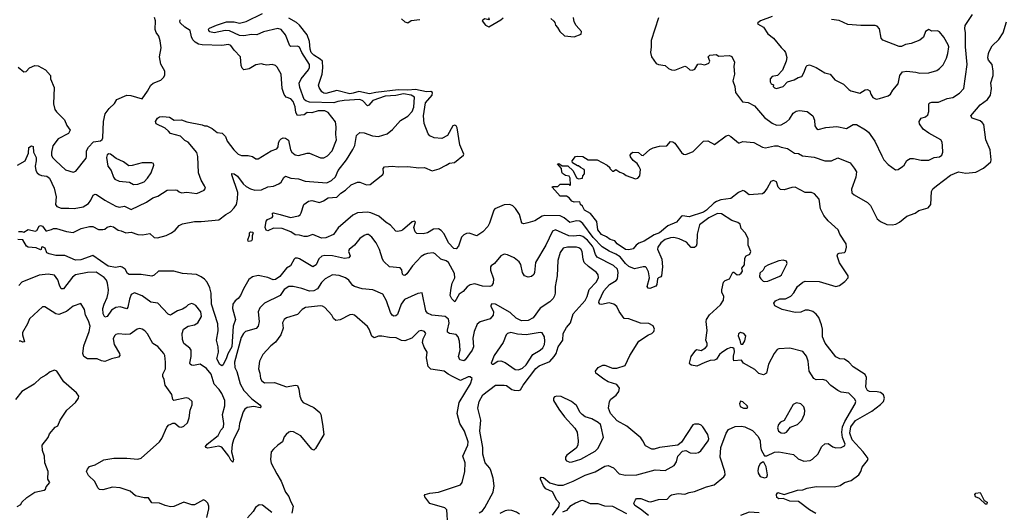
# Model space of a CAD drawing. Extents: x 2293878 to 2522763, y 823964 to 1006972.
# Tile 129 of 256: x 2339956 to 2348956, y 910332 to 914834. Entities that reach past the tile are written whole.
import ezdxf

# ---------------------------------------------------------------- set-up
doc = ezdxf.new("R2010")
doc.units = 0

msp = doc.modelspace()

# ---------------------------------------------------------------- linework, layer by layer
at = {"layer": '0CON20XD'}
for points in [[(2339941.7, 914401.7), (2339995, 914358.8), (2340015, 914360), (2340045.9, 914394.1), (2340095, 914416.7), (2340125, 914411.2), (2340192.5, 914375), (2340236.7, 914325), (2340236.7, 914295), (2340271.2, 914215), (2340265.8, 914065), (2340278, 914015), (2340292.3, 913992.3), (2340365, 913920), (2340387.2, 913867.2), (2340417.5, 913825), (2340402, 913795), (2340309.2, 913745), (2340258.9, 913681.1), (2340245.6, 913625), (2340245.6, 913595), (2340255.6, 913575), (2340285.6, 913545), (2340375, 913461.5), (2340445, 913442), (2340470.3, 913449.7), (2340562.7, 913567.3), (2340568, 913585), (2340566, 913635), (2340585, 913670), (2340631.7, 913718.3), (2340695, 913727.5), (2340710.7, 913739.3), (2340716.2, 913755), (2340721.4, 913905), (2340737.5, 913975), (2340775, 914023.8), (2340821.7, 914068.3), (2340843.8, 914105), (2340935, 914146), (2340972.3, 914142.3), (2341075, 914110), (2341125, 914180), (2341155, 914236.2), (2341175.8, 914254.2), (2341245, 914282), (2341270, 914305), (2341281.7, 914328.3), (2341283.3, 914365), (2341246.8, 914426.8), (2341233.1, 914495), (2341247.7, 914577.7), (2341239.3, 914640.7), (2341228.1, 914685), (2341205, 914716.7), (2341195.7, 914745), (2341196.2, 914825), (2341187.5, 914855)], [(2339945, 912897.5), (2339975, 912900), (2339995, 912893.8), (2340035, 912916), (2340098.8, 912901.2), (2340111.7, 912908.3), (2340133, 912947), (2340145, 912954), (2340165, 912948), (2340196.1, 912906.1), (2340205, 912903.8), (2340248.3, 912918.3), (2340265, 912927.1), (2340292.5, 912927.5), (2340385, 912899.2), (2340445, 912890), (2340517.5, 912925), (2340595, 912945.6), (2340623.2, 912943.2), (2340675, 912918), (2340715, 912918), (2340735, 912921.2), (2340755, 912937.5), (2340785, 912947.5), (2340815, 912940), (2340855, 912910), (2340885, 912904.3), (2340926.3, 912886.3), (2340975, 912892.5), (2341035, 912871.9), (2341077.9, 912867.9), (2341145, 912880.8), (2341184, 912845), (2341215, 912839.5), (2341295, 912861.5), (2341344.7, 912885.3), (2341378.5, 912911.5), (2341415, 912954.3), (2341445, 912967.8), (2341555, 912988.9), (2341615, 912989.2), (2341775, 913005.7), (2341839.4, 913055), (2341882.1, 913077.9), (2341915, 913114.5), (2341937.7, 913145), (2341948.2, 913195), (2341949.7, 913255), (2341894.3, 913415), (2341895, 913427.5), (2341915, 913424.3), (2341948.1, 913405), (2341997.8, 913335), (2342025, 913310.6), (2342065, 913287.1), (2342105, 913276.9), (2342165, 913278.6), (2342225, 913305.8), (2342275, 913314.3), (2342325.4, 913334.6), (2342345, 913349.2), (2342369.4, 913390.6), (2342385, 913402.9), (2342435, 913386.9), (2342505, 913380.5), (2342565, 913359.6), (2342765, 913344.3), (2342806.3, 913363.7), (2342841.4, 913398.6), (2342868.2, 913455), (2342944.5, 913555), (2343001.4, 913648.6), (2343020.4, 913685), (2343035.7, 913775), (2343065, 913803.1), (2343105, 913800.9), (2343182.2, 913772.2), (2343235, 913766.7), (2343315, 913791.4), (2343365, 913830.6), (2343437.3, 913912.8), (2343505, 913953.1), (2343545, 913994.6), (2343558.8, 914035), (2343563.5, 914125), (2343534.1, 914144.1), (2343465, 914155.3), (2343395, 914142.8), (2343295.6, 914135), (2343185, 914097), (2343147.8, 914052.2), (2343135, 914047.3), (2343093.4, 914093.4), (2343065, 914106.3), (2342923.1, 914096.9), (2342865.4, 914085.4), (2342826.8, 914073.2), (2342605, 914080.3), (2342571.2, 914091.2), (2342555.2, 914105.3), (2342516.2, 914215), (2342512.1, 914255), (2342527.5, 914295), (2342596.5, 914375), (2342605, 914397.5), (2342604.6, 914425), (2342534.7, 914535), (2342512.2, 914582.2), (2342495, 914591.9), (2342435, 914590), (2342424.4, 914594.4), (2342384.5, 914695), (2342345, 914745.5), (2342315, 914753.4), (2342185, 914722.6), (2342125, 914696), (2342075, 914698.7), (2342005, 914687.4), (2341965, 914691.2), (2341875, 914733.5), (2341834.7, 914735.3), (2341732.5, 914715), (2341695, 914724.5), (2341685, 914734), (2341682.3, 914747.7), (2341691.9, 914758.1), (2341753.8, 914785), (2341845, 914813.4), (2341915, 914815.9), (2341965, 914803.9), (2342025, 914818.7), (2342175, 914890.3)], [(2345795, 912475.5), (2345784.5, 912465), (2345780.8, 912415), (2345771.2, 912398.8), (2345715, 912378.8), (2345699.3, 912379.3), (2345691.2, 912395), (2345714.3, 912475.7), (2345705, 912530), (2345686.3, 912566.3), (2345675, 912574.3), (2345655, 912576.5), (2345575, 912558.9), (2345525, 912578.6), (2345494.7, 912605), (2345445, 912667.8), (2345405, 912692.9), (2345345, 912718.2), (2345279.3, 912759.3), (2345197.2, 912845), (2345105, 912971.6), (2345075, 912992.4), (2345045, 912995.9), (2344985, 912979.4), (2344932.4, 913022.4), (2344895, 913040.8), (2344756.1, 913043.9), (2344731.8, 913038.2), (2344665, 912995.6), (2344600.7, 912979.3), (2344565, 912968), (2344546, 912976), (2344523.1, 913055), (2344488.9, 913108.9), (2344465, 913134.4), (2344435, 913145.4), (2344385, 913142.1), (2344300, 913105), (2344288.8, 913095), (2344251.4, 912975), (2344234.2, 912945), (2344190, 912895), (2344135, 912858.8), (2344065, 912884), (2344039.5, 912880.5), (2344015, 912868.8), (2343993, 912847), (2343965.6, 912764.4), (2343945, 912738.8), (2343925, 912744.2), (2343875, 912794.4), (2343835, 912876.7), (2343808.8, 912908.8), (2343785, 912922.5), (2343740, 912920), (2343685, 912887.1), (2343645, 912878.6), (2343585, 912881.2), (2343570, 912895), (2343558, 912935), (2343573.3, 912985), (2343565, 912993.3), (2343545, 912985.7), (2343455, 912910), (2343440, 912905), (2343408.3, 912898.3), (2343395, 912901.9), (2343345.6, 912955), (2343305, 912980.5), (2343238.2, 913038.2), (2343165, 913069.7), (2343135, 913075.3), (2343045, 913068.7), (2343001, 913049), (2342867.4, 912932.6), (2342825, 912871.4), (2342755, 912841.4), (2342715, 912837.5), (2342635, 912870), (2342585, 912853.2), (2342555, 912852), (2342515, 912864.6), (2342475, 912868.5), (2342434.6, 912894.6), (2342355, 912925.5), (2342275, 912928.6), (2342225, 912903.3), (2342210, 912910), (2342198.8, 912935), (2342207.7, 912992.3), (2342221.4, 913008.6), (2342265, 913026.7), (2342270, 913035), (2342266.7, 913065), (2342275, 913070), (2342335.8, 913054.2), (2342432, 913028), (2342505, 913040.6), (2342519.1, 913050.9), (2342529.8, 913070.2), (2342554, 913145), (2342595, 913176.2), (2342625, 913182), (2342695, 913164.2), (2342732.4, 913177.6), (2342775, 913207.8), (2342855, 913211.3), (2342891.1, 913248.9), (2342934.5, 913275), (2342985, 913324.3), (2343045, 913350), (2343065, 913350), (2343125, 913324.6), (2343160.6, 913329.4), (2343275, 913420.8), (2343280.6, 913435), (2343277.5, 913475), (2343289.2, 913490.8), (2343364.4, 913495.6), (2343415, 913490), (2343505, 913491.5), (2343605, 913481.1), (2343655, 913483.1), (2343725, 913453.6), (2343789.7, 913470.3), (2343855, 913504), (2343885, 913523.3), (2343930.5, 913529.5), (2344012.5, 913595), (2344016.2, 913605), (2343979.1, 913689.1), (2343953.3, 913845), (2343945, 913863.8), (2343935, 913870), (2343915, 913863.3), (2343865.5, 913774.5), (2343815, 913748), (2343744.2, 913754.2), (2343705, 913774), (2343690.3, 913790.3), (2343652.5, 913885), (2343647.3, 913955), (2343665.5, 914075), (2343727.1, 914145), (2343728.5, 914168.5), (2343715, 914176.5), (2343675, 914175.9), (2343575, 914197), (2343505, 914189.2), (2343415, 914194.2), (2343211.9, 914168.1), (2343155, 914155.2), (2343055, 914179.5), (2343005, 914161.6), (2342975, 914157.8), (2342855, 914188.4), (2342755, 914158.5), (2342735, 914161.4), (2342718, 914175), (2342692.5, 914215), (2342688.1, 914235), (2342719.7, 914335), (2342726.9, 914395), (2342722.9, 914455), (2342703.3, 914475), (2342645, 914508.9), (2342620.8, 914535), (2342611, 914565), (2342605.2, 914635), (2342584.8, 914695), (2342513.9, 914783.9), (2342487.2, 914807.2), (2342415, 914848.9)], [(2344242.5, 914855), (2344246, 914834), (2344205, 914841.9), (2344184.4, 914825), (2344213.3, 914785), (2344245, 914770), (2344355, 914833.3), (2344375, 914852.5)], [(2344812.5, 914845), (2344839.3, 914819.3), (2344848.8, 914808.8), (2344853.3, 914785), (2344872.3, 914762.3), (2344893.3, 914725), (2344935, 914686.7), (2345025, 914678.8), (2345089.3, 914700.7), (2345090, 914725), (2345042.1, 914782.1), (2345023.8, 914815), (2345016.7, 914855)], [(2345795, 914850.8), (2345728.9, 914645), (2345729.5, 914585), (2345720.5, 914535), (2345730, 914495), (2345774.2, 914435), (2345795, 914424.5), (2345855, 914415.7), (2345886.8, 914386.8), (2345915, 914375.7), (2345945.6, 914374.4), (2346035, 914408), (2346052.3, 914402.3), (2346082.5, 914375), (2346105, 914374), (2346127, 914383), (2346155, 914427.5), (2346175, 914430), (2346217.3, 914422.7), (2346255, 914436.2), (2346264, 914455), (2346248.8, 914495), (2346265, 914508.8), (2346325, 914517.5), (2346345, 914500), (2346445, 914507.5), (2346465, 914497.5), (2346488.8, 914445), (2346483.8, 914405), (2346488.8, 914335), (2346475.7, 914275), (2346494.3, 914224.3), (2346500.3, 914170.3), (2346563.8, 914085), (2346615, 914077.8), (2346671.7, 914048.3), (2346765, 913940.6), (2346835, 913889.4), (2346875, 913870.5), (2346915, 913874.5), (2346965, 913899.5), (2346991.8, 913925), (2347025, 913980), (2347052.4, 913997.6), (2347085, 914004.4), (2347155.5, 913995.5), (2347205, 913956.2), (2347220.6, 913915), (2347224.3, 913865), (2347240.3, 913840.3), (2347255, 913831.4), (2347325, 913849.1), (2347425, 913857.1), (2347515, 913840.5), (2347575, 913875.6), (2347605, 913876.7), (2347688.1, 913828.1), (2347713.3, 913805), (2347773.1, 913725), (2347835, 913588.8), (2347856, 913555), (2347895, 913511.2), (2347961.2, 913461.2), (2347985.6, 913464.4), (2348025, 913493.3), (2348040, 913505), (2348065, 913546.7), (2348095, 913566.7), (2348125, 913566.2), (2348195, 913549.2), (2348265, 913551.9), (2348315, 913574.3), (2348365, 913582), (2348385.8, 913595), (2348393.8, 913625), (2348391.7, 913681.7), (2348388.8, 913715), (2348376.7, 913735), (2348265, 913798.1), (2348214, 913835), (2348181.7, 913881.7), (2348176.7, 913905), (2348195, 913933.3), (2348235, 913946.2), (2348255.8, 913965), (2348267.5, 913995), (2348267.5, 914065), (2348275, 914075.8), (2348295, 914081.4), (2348355, 914081.9), (2348434.7, 914115.3), (2348486.3, 914123.7), (2348547.6, 914162.4), (2348585.9, 914204.1), (2348617.8, 914425), (2348600.6, 914585), (2348602.7, 914715)], [(2346835, 914864), (2346727.5, 914825), (2346703.6, 914806.4), (2346700, 914795), (2346755.9, 914765.9), (2346793.8, 914705), (2346845, 914666.7), (2346915, 914578.8), (2346944.2, 914554.2), (2346956, 914535), (2346967.7, 914487.7), (2346961.2, 914455), (2346927.9, 914372.1), (2346884, 914325), (2346835, 914315.5), (2346815.6, 914295), (2346815.7, 914265), (2346825, 914248.8), (2346845, 914240), (2346843.3, 914225), (2346855, 914210), (2346875, 914205.7), (2346935, 914224.3), (2346973.9, 914266.1), (2347035, 914284.3), (2347073.2, 914306.8), (2347105, 914316), (2347127.5, 914355), (2347144.6, 914405.4), (2347155, 914415.7), (2347175, 914420.6), (2347236.4, 914396.4), (2347315, 914348.6), (2347365, 914336.2), (2347406.7, 914285), (2347486.7, 914245), (2347535, 914196), (2347553.3, 914185), (2347635, 914162), (2347685, 914193.8), (2347705, 914197.1), (2347725.8, 914185), (2347735, 914152.5), (2347755, 914122.5), (2347785, 914107.5)], [(2348602.7, 914715), (2348595.4, 914755), (2348598.2, 914781.8), (2348665, 914881.9)], [(2339935, 913504), (2340007.3, 913545), (2340035.7, 913615), (2340039.5, 913665), (2340065, 913682.9), (2340079.2, 913675), (2340083.3, 913625), (2340106, 913575), (2340106.5, 913543.5), (2340096.2, 913495), (2340102.3, 913455), (2340114.7, 913434.7), (2340135, 913418.5), (2340155, 913410), (2340205, 913403.3), (2340228.1, 913385), (2340271.5, 913295), (2340289.6, 913215), (2340284.2, 913144.2), (2340295, 913126), (2340335, 913110.5), (2340405, 913113.1), (2340455, 913107.9), (2340535, 913123.5), (2340585, 913155.8), (2340606.2, 913183.8), (2340629.1, 913230.9), (2340645, 913239.2), (2340656.7, 913236.7), (2340735, 913184.3), (2340835, 913130), (2340865, 913122.5), (2340915, 913130), (2340975, 913099.5), (2341115, 913167.1), (2341172.5, 913205), (2341219.1, 913220.9), (2341305, 913275.8), (2341378.8, 913278.8), (2341395, 913276), (2341415, 913260), (2341435, 913253.3), (2341485, 913259.2), (2341575, 913246.7), (2341643.3, 913275), (2341653.3, 913295), (2341646.7, 913315), (2341615, 913366.7), (2341589.4, 913435), (2341584.6, 913585), (2341575, 913620.6), (2341495, 913713.8), (2341465, 913728.8), (2341425, 913769.2), (2341335, 913793.8), (2341317.1, 913815), (2341285, 913843.3), (2341205, 913881.4), (2341198.1, 913905), (2341214.4, 913935), (2341235, 913947.1), (2341265, 913950.5), (2341324.5, 913944.5), (2341367.1, 913917.1), (2341435, 913918.9), (2341485, 913901.9), (2341624.2, 913874.2), (2341645, 913863.8), (2341666.4, 913863.6), (2341715, 913840), (2341762.5, 913802.5), (2341806.3, 913796.3), (2341837.4, 913767.4), (2341853.6, 913723.6), (2341912.5, 913645), (2341954, 913605), (2341985, 913591.9), (2342045, 913592.5), (2342083, 913583), (2342115, 913562), (2342135, 913564), (2342255, 913636.7), (2342306, 913655), (2342318.9, 913671.1), (2342320.5, 913705), (2342330.6, 913729.4), (2342345, 913745.8), (2342365, 913754.3), (2342385, 913752.9), (2342414.6, 913734.6), (2342430.6, 913645), (2342445, 913622.9), (2342475, 913600.6), (2342505, 913594.4), (2342585, 913615.5), (2342605, 913615.5), (2342705, 913570.5), (2342735, 913573.1), (2342769.1, 913590.9), (2342812.7, 913637.3), (2342851.1, 913735), (2342844.3, 913785.7), (2342848.9, 913855), (2342841.3, 913901.3), (2342775.5, 913985.5), (2342745, 914001.4), (2342685, 914000.7), (2342625, 913983.9), (2342585, 913987.1), (2342555, 913963.7), (2342495, 913959.4), (2342480, 913985), (2342473, 914037), (2342455, 914088.1), (2342435, 914109.5), (2342392.5, 914125), (2342375, 914149.2), (2342356.7, 914205), (2342345.8, 914335), (2342310.9, 914400.9), (2342295, 914415.6), (2342265, 914424.3), (2342215, 914418.6), (2342185.7, 914425.7), (2342165, 914430.6), (2342115, 914420.4), (2342055, 914384.6), (2342005, 914376.7), (2341990.5, 914390.5), (2341980, 914415), (2341974, 914495), (2341915.5, 914555), (2341885, 914599.6), (2341865, 914606.6), (2341805, 914597.3), (2341623.8, 914603.8), (2341590.6, 914610.6), (2341558.5, 914628.5), (2341539.6, 914649.6), (2341527.3, 914677.3), (2341515.6, 914735), (2341464.8, 914764.8), (2341423.5, 914805), (2341419.4, 914825), (2341426, 914835)], [(2343445, 914843.3), (2343476.7, 914815), (2343505, 914804), (2343535, 914826.7), (2343613, 914837)], [(2347111.2, 913591.2), (2347218, 913578), (2347315, 913543.1), (2347375, 913545.7), (2347435, 913570.8), (2347546.7, 913525), (2347585, 913477.5), (2347603.6, 913443.6), (2347599.2, 913395), (2347559.5, 913285), (2347563, 913253), (2347583.8, 913235), (2347705.4, 913165), (2347732.2, 913135), (2347795.3, 913015.3), (2347825, 912990), (2347882.4, 912962.4), (2347930.9, 912959.1), (2347965, 912967.1), (2347997.2, 912982.8), (2348065, 913038.1), (2348142.5, 913065), (2348175, 913090), (2348258.8, 913115), (2348285.8, 913145), (2348290, 913265), (2348302.1, 913287.9), (2348335, 913316), (2348465, 913412.9), (2348536.4, 913443.6), (2348605, 913432.3), (2348695, 913440.7), (2348765, 913478.9), (2348831.8, 913535), (2348835.3, 913555), (2348827.4, 913645), (2348788.1, 913735), (2348767.4, 913877.4), (2348755, 913896.2), (2348735, 913910.8), (2348662.5, 913935), (2348651.2, 913955), (2348734, 914055), (2348801.2, 914105), (2348830, 914145), (2348839.4, 914205), (2348833, 914257), (2348854.3, 914325), (2348855.6, 914364.4), (2348844.2, 914425), (2348810, 914465), (2348806.2, 914485), (2348812, 914525), (2348816.2, 914545), (2348845.7, 914595), (2348905, 914652.9), (2348945.6, 914715), (2348975.8, 914814.2)], [(2347785, 914107.5), (2347815, 914113.8), (2347895, 914138), (2347915, 914153.8), (2347938.3, 914191.7), (2347985, 914246.7), (2348000.8, 914325), (2348025, 914358.8), (2348065, 914364), (2348145.9, 914355.9), (2348185, 914346), (2348265, 914347.5), (2348339.5, 914370.5), (2348365, 914386.7), (2348397.3, 914422.7), (2348426.8, 914483.2), (2348440, 914525), (2348448.6, 914585), (2348444.2, 914605), (2348404.2, 914675), (2348365, 914723.8), (2348345, 914732.5), (2348295, 914730), (2348265, 914746), (2348235, 914726), (2348217.5, 914675), (2348185, 914647.5), (2348105, 914618.1), (2348052.6, 914607.4), (2348015, 914588.8), (2347995, 914588), (2347845, 914645.6), (2347830.5, 914665), (2347815, 914750), (2347795, 914774.4), (2347775, 914781.5), (2347645, 914781.1), (2347525, 914791.4), (2347445, 914828), (2347375, 914835.6)], [(2347232.2, 910322.2), (2347175.7, 910355), (2347075, 910431.2), (2346995, 910434), (2346935, 910458.8), (2346895, 910456.7), (2346876.4, 910466.4), (2346873.6, 910496.4), (2346885, 910513.3), (2346945, 910496.2), (2347065, 910533.3), (2347115, 910537.5), (2347155, 910554.2), (2347235, 910568.1), (2347405, 910564.3), (2347455, 910578.6), (2347494.6, 910605.4), (2347555, 910624.2), (2347625, 910674), (2347644.3, 910705), (2347658.1, 910745), (2347704.4, 910805), (2347711.5, 910825), (2347666.7, 910885), (2347564.3, 910994.3), (2347543.3, 911055), (2347553.9, 911115), (2347595, 911170.5), (2347745, 911258.2), (2347825, 911316.3), (2347851.4, 911345), (2347861, 911375), (2347852.7, 911405), (2347825, 911425.8), (2347795, 911432.9), (2347725, 911436.1), (2347704.7, 911444.7), (2347691.2, 911475), (2347695.3, 911564.7), (2347685, 911591.2), (2347575, 911662), (2347535, 911706), (2347495, 911731.5), (2347453.8, 911733.8), (2347415, 911754.4), (2347318.1, 911878.1), (2347295.3, 911935.3), (2347295.3, 912005), (2347286, 912045), (2347261.2, 912111.2), (2347235, 912144.4), (2347205, 912166.5), (2347165, 912180), (2347135, 912180), (2347095, 912161.5), (2347045, 912157.1), (2346925, 912185.6), (2346859.5, 912219.5), (2346850, 912245), (2346865.7, 912264.3), (2346905, 912283.3), (2346955, 912284.2), (2347005, 912307.5), (2347032.2, 912337.8), (2347066.9, 912395), (2347115, 912434.4), (2347135, 912443.5), (2347265, 912442.5), (2347415, 912395.5), (2347449.2, 912405), (2347499, 912441), (2347528.2, 912475), (2347527.7, 912495), (2347451, 912611), (2347428.1, 912675), (2347435, 912693.3), (2347445, 912701.2), (2347495, 912706.2), (2347505, 912716.7), (2347513.8, 912755), (2347509.2, 912785), (2347451.2, 912875), (2347437.5, 912915), (2347346.9, 912995), (2347305.8, 913045.8), (2347275.4, 913105), (2347263.1, 913193.1), (2347222, 913242), (2347195, 913255.6), (2347135, 913255.5), (2347045, 913303.8), (2347015, 913301.2), (2346945, 913280.8), (2346911.2, 913281.2), (2346888, 913305), (2346875, 913353.3), (2346845, 913364.2), (2346822, 913355), (2346789.2, 913295), (2346757.8, 913252.2), (2346745, 913244.2), (2346625, 913234.4), (2346581.7, 913268.3), (2346567, 913273), (2346525, 913256.2), (2346455, 913199.4), (2346365, 913187.9), (2346325, 913173.5), (2346301.4, 913158.6), (2346235, 913094.1), (2346205, 913076), (2346075, 913032.2), (2346015, 913042), (2346005, 913038), (2345958.8, 912985), (2345879.1, 912950.9), (2345804.3, 912885), (2345755, 912868.5), (2345665, 912810), (2345615, 912791.2), (2345590, 912775), (2345565, 912740), (2345525, 912730.8), (2345493.8, 912735), (2345415.8, 912785), (2345394.5, 912814.5), (2345352, 912825), (2345321.2, 912851.2), (2345275, 912871.2), (2345240, 912915), (2345230.7, 912990.7), (2345173.6, 913063.6), (2345120, 913095), (2345099.3, 913129.3), (2345082.5, 913145), (2345075, 913170), (2345025, 913166.2), (2345002.5, 913175), (2344980, 913205), (2344955, 913220), (2344895, 913222.5), (2344823, 913303), (2344825, 913310), (2344875, 913310), (2344895, 913330), (2344975, 913330), (2344985, 913320), (2344990, 913325), (2344987.5, 913385), (2344980, 913405), (2344945, 913410), (2344918.3, 913428.3), (2344910.7, 913440.7), (2344910, 913475), (2344871.7, 913518.3), (2344885, 913520), (2344915, 913500), (2344965, 913500), (2345013.6, 913453.6), (2345045, 913390), (2345065, 913380), (2345100, 913385), (2345103, 913407), (2345120, 913425), (2345120, 913455), (2345116.4, 913466.4), (2345083, 913483), (2345065, 913500), (2345055, 913500), (2345010, 913525), (2345007.5, 913545), (2345037.5, 913582.5), (2345054, 913586), (2345105, 913584), (2345153.6, 913553.6), (2345235, 913554), (2345326.1, 913506.1), (2345350, 913485), (2345350, 913475), (2345375, 913450), (2345385, 913450), (2345405, 913466.7), (2345441.7, 913441.7), (2345475, 913430), (2345499.7, 913409.7), (2345585, 913380.8), (2345605, 913386), (2345624.1, 913405.9), (2345630, 913465), (2345615.9, 913495.9), (2345599.5, 913519.5), (2345565, 913546.7), (2345540.5, 913580.5), (2345537.5, 913595), (2345547.5, 913615), (2345560, 913625), (2345611.7, 913621.7), (2345640, 913595), (2345655, 913593.3), (2345715, 913647.5), (2345745, 913662.5), (2345805, 913677.5), (2345870, 913680), (2345905, 913720), (2345925, 913718), (2345945, 913706.2), (2346005, 913620), (2346025, 913604), (2346045, 913603.8), (2346111.7, 913628.3), (2346205, 913723.3), (2346245, 913726.7), (2346306.4, 913693.6), (2346415, 913773.3), (2346435, 913778.8), (2346457.3, 913767.3), (2346525, 913710), (2346535, 913708.8), (2346565, 913722.5), (2346665, 913712.5), (2346745, 913669.4), (2346772.8, 913662.8), (2346855, 913681.8), (2346885, 913682.2), (2346915, 913669.2), (2346973.3, 913656.7), (2347037.5, 913615), (2347075, 913610), (2347111.2, 913591.2)], [(2340995, 913327.1), (2341035, 913332.2), (2341095, 913353.3), (2341125.6, 913385), (2341159.2, 913435), (2341182.5, 913505), (2341179.3, 913519.3), (2341165, 913526.7), (2341075, 913527.5), (2340985, 913500.5), (2340955, 913498.9), (2340905, 913535.6), (2340836.7, 913565), (2340787.5, 913605), (2340771.7, 913608.3), (2340755, 913600), (2340748, 913575), (2340762.9, 913495), (2340791.4, 913455), (2340813.5, 913395), (2340826.2, 913376.2), (2340865, 913360), (2340960, 913350), (2340995, 913327.1)], [(2345705, 910303.9), (2345632, 910362), (2345577.5, 910395), (2345569.2, 910415), (2345584.1, 910445.9), (2345595, 910457.5), (2345635, 910458.6), (2345705, 910430), (2345725, 910428.6), (2345795, 910448.9), (2345875, 910452.5), (2345903.3, 910486.7), (2345915, 910492), (2345975, 910503.8), (2346035, 910498), (2346075, 910514), (2346125, 910522.5), (2346235, 910566.6), (2346305, 910582.9), (2346393, 910657), (2346404.3, 910675), (2346400.5, 910705), (2346359.6, 910835), (2346366.1, 910923.9), (2346415, 911056.2), (2346435, 911090), (2346495, 911116.5), (2346555, 911119.4), (2346585, 911112.9), (2346655, 911079.2), (2346706.4, 911026.4), (2346725.5, 910985.5), (2346726.9, 910935), (2346735, 910903.3), (2346765, 910850), (2346785, 910848.8), (2346855, 910883.1), (2346895, 910884.5), (2347029.8, 910859.8), (2347072.2, 910822.2), (2347125, 910800.8), (2347182.7, 910807.3), (2347202.7, 910817.3), (2347250, 910865), (2347286.7, 910935), (2347315, 910959.5), (2347345, 910960.5), (2347389.8, 910929.8), (2347415, 910920.6), (2347465, 910924.4), (2347495, 910940), (2347500, 910955), (2347476.8, 911016.8), (2347471.6, 911065), (2347476.8, 911115), (2347498.1, 911161.9), (2347591.9, 911325), (2347597.8, 911345), (2347591.1, 911365), (2347535, 911420), (2347465, 911431.4), (2347435, 911446.9), (2347371.2, 911491.2), (2347326.7, 911536.7), (2347293.5, 911546.5), (2347235, 911544.2), (2347215, 911554), (2347172, 911622), (2347163.5, 911715), (2347148.8, 911758.8), (2347113.3, 911803.3), (2346995, 911831.5), (2346895, 911827.5), (2346878.6, 911821.4), (2346852.9, 911785), (2346802, 911685), (2346783.8, 911605), (2346755, 911588.8), (2346711.2, 911601.2), (2346676.6, 911636.6), (2346573.3, 911695), (2346555, 911722.5), (2346485, 911717.5), (2346479.3, 911729.3), (2346480.8, 911759.2), (2346488.3, 911798.3), (2346486.2, 911825), (2346475.7, 911835.7), (2346455, 911837.5), (2346425, 911826), (2346375, 911793.8), (2346353.8, 911775), (2346325, 911732.5), (2346307.7, 911722.3), (2346268.6, 911718.6), (2346217.8, 911702.2), (2346145, 911668), (2346096.4, 911676.4), (2346080, 911685), (2346077.5, 911695), (2346094, 911755), (2346137.5, 911815), (2346145, 911820), (2346185, 911810), (2346225, 911835.7), (2346240, 911855), (2346240, 911875), (2346227.5, 911905), (2346241.4, 911995), (2346230, 912075), (2346233.8, 912095), (2346262.8, 912137.2), (2346362, 912228), (2346388.7, 912271.3), (2346393.4, 912305), (2346374.4, 912345), (2346373.1, 912365), (2346390, 912435), (2346405, 912450), (2346445, 912467.5), (2346475, 912527.5), (2346485, 912526.7), (2346515, 912503.3), (2346535, 912506.7), (2346551.7, 912518.3), (2346563, 912537), (2346556.7, 912565), (2346581.2, 912595), (2346583.6, 912653.6), (2346596.7, 912675), (2346629.7, 912690.3), (2346639.2, 912715), (2346614.1, 912774.1), (2346614, 912835), (2346587.5, 912885), (2346551.4, 912925), (2346540.8, 912965), (2346521.7, 912981.7), (2346465, 913000), (2346369.9, 913059.9), (2346335, 913062), (2346254.5, 913025), (2346170.2, 912959.8), (2346148.7, 912875), (2346145.5, 912784.5), (2346138, 912765), (2346125, 912753.8), (2346095, 912753.8), (2346051.1, 912801.1), (2345985, 912832.3), (2345935, 912844.6), (2345905, 912841.8), (2345855, 912825.3), (2345815, 912795.4), (2345788.4, 912755), (2345786.1, 912736.1), (2345827.1, 912645), (2345830.9, 912575), (2345822.2, 912495), (2345815, 912482.9), (2345795, 912475.5)], [(2344827.5, 910305), (2344885.4, 910384.6), (2344888.9, 910415), (2344865, 910444.3), (2344825, 910518.1), (2344766.4, 910546.4), (2344743.8, 910573.8), (2344716.5, 910635), (2344715.7, 910645), (2344724, 910655), (2344745, 910650), (2344800.5, 910600.5), (2344875, 910580.4), (2344925, 910580.5), (2345015, 910616.5), (2345125, 910670.4), (2345217.4, 910702.6), (2345305, 910754.2), (2345335, 910759.2), (2345385, 910740), (2345435, 910682.9), (2345492.1, 910672.1), (2345597.5, 910675), (2345765, 910719.5), (2345857.5, 910715), (2345939.3, 910760.7), (2345958.6, 910795), (2345972.5, 910845), (2346015, 910891.2), (2346045, 910897.1), (2346085, 910876), (2346134.1, 910874.1), (2346159.7, 910880.3), (2346182, 910895), (2346250, 910985), (2346255.4, 911005.4), (2346245.6, 911045), (2346199.4, 911115), (2346185, 911130), (2346165, 911137.5), (2346125, 911137.5), (2346109.4, 911130.6), (2346005, 910973.8), (2345972.7, 910947.3), (2345805, 910925.6), (2345755, 910910), (2345735, 910910.5), (2345675, 910941.4), (2345651.9, 910985), (2345632.7, 911012.7), (2345505, 911118.8), (2345418.7, 911168.7), (2345355.5, 911235), (2345337.3, 911285), (2345345.9, 911344.1), (2345358.1, 911365), (2345406.9, 911403.1), (2345432.5, 911435), (2345437.4, 911467.4), (2345415, 911501.4), (2345335, 911525.6), (2345295, 911549.2), (2345223.4, 911603.4), (2345218.3, 911621.7), (2345245, 911656.2), (2345285, 911676), (2345305, 911676), (2345375, 911649.4), (2345415, 911651.2), (2345489.2, 911675), (2345533.3, 911766.7), (2345614.6, 911895.4), (2345705, 911955.7), (2345735, 911966.2), (2345753.8, 911985), (2345760, 912005), (2345745.8, 912035.8), (2345707, 912057), (2345631.7, 912061.7), (2345525, 912100), (2345482.2, 912102.2), (2345435, 912166.7), (2345414.6, 912214.6), (2345385.9, 912235.9), (2345345, 912246.2), (2345275, 912231.4), (2345258.8, 912235), (2345249.7, 912249.7), (2345251.4, 912265), (2345295, 912355.6), (2345347.8, 912415), (2345408.3, 912451.7), (2345419.4, 912465), (2345427.8, 912525), (2345419.1, 912555), (2345385, 912588.9), (2345234.8, 912664.8), (2345217.8, 912687.8), (2345202.2, 912745), (2345190.5, 912765), (2345145, 912817.9), (2345105, 912851.9), (2345075, 912862.2), (2345013.6, 912856.4), (2344975, 912860.5), (2344855, 912914.5), (2344825, 912901.4), (2344765.4, 912775), (2344670.9, 912615), (2344662.5, 912525), (2344654.3, 912505.7), (2344635, 912488), (2344605, 912482), (2344570, 912495), (2344552.6, 912522.6), (2344536.3, 912596.3), (2344522.9, 912622.9), (2344477, 912657), (2344415.7, 912684.3), (2344385, 912690.6), (2344352.6, 912677.4), (2344295, 912605.8), (2344264.4, 912585.6), (2344258, 912575), (2344260.6, 912545), (2344285.6, 912465), (2344282.7, 912427.3), (2344267.3, 912402.7), (2344253.9, 912396.1), (2344185, 912398.9), (2344115, 912420), (2344075, 912410.8), (2344046.2, 912393.8), (2344009.1, 912350.9), (2343974.6, 912325), (2343935, 912256), (2343905, 912283.6), (2343890, 912315), (2343899.2, 912380.8), (2343907.9, 912425), (2343933.3, 912475), (2343931.1, 912515), (2343875, 912615.5), (2343855, 912629.1), (2343805, 912646.2), (2343755, 912695.6), (2343735, 912703.1), (2343685, 912697.8), (2343655, 912688.9), (2343625, 912670.5), (2343547.1, 912585), (2343495, 912510.8), (2343475, 912498), (2343465, 912498.8), (2343455, 912510), (2343447.6, 912547.6), (2343435, 912566), (2343335, 912576.7), (2343285, 912623.8), (2343271.4, 912645), (2343245.7, 912735), (2343214.4, 912794.4), (2343175, 912846.7), (2343145, 912872.5), (2343125, 912872.5), (2343105, 912863.3), (2343066.2, 912835), (2343016, 912775), (2342967, 912733), (2342962.9, 912715), (2342976, 912675), (2342965, 912658), (2342925, 912652.5), (2342815.3, 912675.3), (2342745, 912680), (2342717.6, 912672.4), (2342691.1, 912648.9), (2342665, 912594), (2342635, 912575.8), (2342515, 912648.6), (2342495, 912655.7), (2342475, 912653.8), (2342464, 912645), (2342431.2, 912585), (2342395, 912562.9), (2342335, 912486.4), (2342295, 912460), (2342273.1, 912456.9), (2342225, 912477.9), (2342135, 912495.6), (2342085, 912484.3), (2342051.3, 912458.7), (2342001.9, 912375), (2341975, 912314), (2341952.5, 912285), (2341924.3, 912265), (2341905.4, 912234.6), (2341902.3, 912195), (2341927.7, 912095), (2341906.3, 912033.7), (2341895, 911845.8), (2341858.7, 911781.3), (2341845.2, 911745), (2341815, 911678.8), (2341805, 911670), (2341785, 911682.5), (2341758.6, 911735), (2341772.5, 911795), (2341770, 911845), (2341754, 911905), (2341768.7, 911991.3), (2341766.5, 912055), (2341709.9, 912235), (2341706.1, 912333.9), (2341695.3, 912385), (2341669.5, 912435), (2341645, 912462.2), (2341615, 912485.3), (2341571.2, 912505), (2341445, 912513.3), (2341365, 912536.8), (2341225, 912536), (2341185, 912499.2), (2341165, 912489.2), (2341066.8, 912506.8), (2340955.7, 912505.7), (2340942.5, 912515), (2340920.5, 912555), (2340893.9, 912573.9)], [(2342055, 912805.8), (2342045, 912811.2), (2342041.7, 912821.7), (2342058, 912865), (2342056.2, 912885), (2342065, 912896.2), (2342083.6, 912893.6), (2342090, 912885), (2342082, 912858), (2342082, 912825), (2342075, 912814), (2342055, 912805.8)], [(2340893.9, 912573.9), (2340875, 912577.7), (2340835, 912568.2), (2340765, 912582.1), (2340625, 912678.3), (2340515, 912640.5), (2340466.7, 912636.7), (2340368.3, 912678.3), (2340285, 912678.2), (2340225, 912695.4), (2340203.5, 912705), (2340187.5, 912745), (2340165, 912760), (2340154.2, 912755.8), (2340151.2, 912735), (2340145, 912730.8), (2340108, 912748), (2340034, 912755), (2340019.2, 912765), (2339983.6, 912823.6), (2339940, 912825)], [(2344673.1, 911646.9), (2344705, 911672.5), (2344800.9, 911709.1), (2344842.9, 911755), (2344858.9, 911785), (2344877.8, 911845), (2344920.8, 911905), (2344923.1, 911965), (2344955, 912020.8), (2344991.8, 912065), (2345014.8, 912145.2), (2345123.4, 912266.6), (2345144, 912305), (2345161.4, 912368.6), (2345224.6, 912435), (2345246.1, 912475), (2345243.4, 912503.4), (2345227.5, 912525), (2345155, 912577.3), (2345116.4, 912615), (2345106.2, 912645), (2345096.9, 912716.9), (2345085.9, 912735.9), (2345068.3, 912748.3), (2345045, 912755.3), (2344963.4, 912756.6), (2344925, 912747.8), (2344895, 912708), (2344874.5, 912635), (2344867.5, 912495), (2344850, 912395), (2344850.5, 912335), (2344845, 912310), (2344832.4, 912287.6), (2344801.2, 912255), (2344715, 912199.4), (2344650.9, 912109.1), (2344605, 912083.8), (2344542.6, 912082.6), (2344495, 912108.1), (2344439.8, 912159.8), (2344305, 912234.4), (2344272.6, 912237.4), (2344263.4, 912226.6), (2344262.9, 912215), (2344285.6, 912165), (2344285, 912133.8), (2344255, 912099.4), (2344165, 912074.3), (2344138.8, 912051.2), (2344111.5, 911985), (2344096.5, 911925), (2344103.3, 911845), (2344092.9, 911815), (2344027.5, 911725), (2344015, 911715.8), (2343978.8, 911725), (2343965.8, 911755), (2343982.5, 911815), (2343975.4, 911895), (2343962.7, 911935), (2343945, 911958.2), (2343885, 911966.5), (2343867.5, 911977.5), (2343865.5, 911995.5), (2343881.1, 912065), (2343875, 912098), (2343845, 912120.5), (2343724.7, 912134.7), (2343685, 912152.5), (2343668.9, 912175), (2343635, 912337.5), (2343595, 912332.5), (2343473.4, 912276.6), (2343442.5, 912235), (2343408.7, 912141.3), (2343395, 912128.8), (2343375, 912126.2), (2343361.2, 912135), (2343345, 912158.8), (2343310, 912265), (2343275.3, 912325.3), (2343185, 912365.7), (2343085, 912375.5), (2343015, 912396.4), (2343000, 912405), (2342988.8, 912421.2), (2342965, 912452.9), (2342935.3, 912475.3), (2342877.3, 912497.3), (2342815, 912502.1), (2342749.4, 912465), (2342715, 912431.4), (2342678.9, 912375), (2342646, 912355), (2342605, 912352.1), (2342535, 912378.9), (2342455, 912397.5), (2342415, 912395.5), (2342375, 912368.9), (2342337.2, 912312.8), (2342195, 912244.2), (2342150.2, 912199.8), (2342135.6, 912165), (2342145.8, 912075), (2342136.6, 912033.4), (2342116.4, 912013.6), (2342020.8, 911985), (2342000.5, 911965), (2341980.1, 911929.9), (2341919.2, 911705), (2341923.8, 911655), (2341940.5, 911619.5), (2341971.1, 911505), (2342005, 911446.4), (2342078.6, 911368.6), (2342151.4, 911315), (2342162, 911295), (2342153.9, 911286.1), (2342095, 911298.5), (2342035, 911288.9), (2342015, 911276), (2342000.2, 911249.8), (2341965.6, 911145), (2341960, 911095), (2341910.5, 910995), (2341897.4, 910952.6), (2341891.5, 910885), (2341910.6, 910815), (2341905, 910790), (2341885, 910810), (2341866.2, 910846.2), (2341805, 910928.6), (2341775, 910935.7), (2341675, 910919.2), (2341657.5, 910925), (2341653.6, 910933.6), (2341670, 910955), (2341770, 911035), (2341795, 911084.4), (2341818.5, 911111.5), (2341823.3, 911145), (2341811.1, 911225), (2341830, 911305), (2341830.7, 911355), (2341805, 911418.6), (2341780, 911455), (2341732.8, 911502.8), (2341705.2, 911595), (2341665, 911645.4), (2341605, 911685.5), (2341544.5, 911674.5), (2341525.6, 911675.6), (2341515.8, 911685), (2341512.2, 911695), (2341523.8, 911755), (2341522.1, 911815), (2341511.5, 911831.5), (2341456.9, 911875), (2341445, 911912.5), (2341440.4, 911965), (2341453.3, 912005), (2341495, 912034.5), (2341555, 912044.5), (2341584.3, 912065), (2341616.9, 912123.1), (2341611.5, 912165), (2341565, 912222.9), (2341545, 912236), (2341525, 912240), (2341495, 912228.8), (2341475, 912206.2), (2341445, 912188), (2341397.6, 912172.4), (2341345, 912138.6), (2341335, 912134.2), (2341312.7, 912142.7), (2341218, 912245), (2341155, 912251.5), (2341075, 912312.1), (2341005, 912337.1), (2340975, 912323.3), (2340958.3, 912281.7), (2340945, 912206.7), (2340936.8, 912193.2), (2340875, 912209.3), (2340834.3, 912205), (2340795, 912178.5), (2340755, 912121.4), (2340735, 912114.3), (2340719.3, 912145), (2340717.5, 912195), (2340728.2, 912235), (2340755.3, 912295), (2340763.8, 912333.8), (2340766.8, 912365), (2340759.1, 912425), (2340749.4, 912455), (2340729.1, 912479.1), (2340655, 912525.6), (2340575, 912522.5), (2340465, 912503.3), (2340437.9, 912482.1), (2340355, 912374.2), (2340333.8, 912375), (2340319.6, 912409.6), (2340305, 912458), (2340275, 912500), (2340215, 912508.1), (2340135, 912499.4), (2339975.3, 912434.7), (2339949.5, 912405)], [(2346765, 912440.6), (2346795, 912444.4), (2346905, 912491.4), (2346918, 912502), (2346972.5, 912605), (2346966.4, 912626.4), (2346935, 912636), (2346895, 912630.8), (2346800, 912595), (2346766.7, 912575), (2346753.3, 912545), (2346721.7, 912518.3), (2346718, 912485), (2346729.2, 912465), (2346751.2, 912445), (2346765, 912440.6)], [(2341665.8, 910285), (2341685.8, 910365), (2341685, 910390), (2341675, 910417.5), (2341655, 910437.5), (2341635, 910447.5), (2341555, 910400), (2341530.7, 910400.7), (2341456.1, 910426.1), (2341364.3, 910385.7), (2341333.3, 910383.3), (2341285, 910395.5), (2341235, 910415.6), (2341165, 910418.8), (2341132.5, 910465), (2341095, 910466), (2341015, 910483.8), (2340965.4, 910525.4), (2340875, 910556.2), (2340805, 910563.3), (2340715, 910539.1), (2340685, 910541.4), (2340671.4, 910555), (2340642, 910615), (2340585, 910670), (2340566.2, 910705), (2340575, 910727.5), (2340595, 910752.5), (2340645, 910766.2), (2340725, 910811.5), (2340817.9, 910827.9), (2340935, 910826.7), (2341035, 910817.8), (2341065, 910825.8), (2341233, 910977), (2341255, 911006.7), (2341300, 911110), (2341318.8, 911131.2), (2341330, 911135), (2341355, 911145.8), (2341375, 911146), (2341414.1, 911114.1), (2341435, 911112), (2341455, 911118.8), (2341489.7, 911150.3), (2341504.4, 911195.6), (2341514.4, 911265.6), (2341531.2, 911315), (2341532.5, 911345), (2341502.3, 911372.3), (2341478.8, 911378.8), (2341365, 911353.8), (2341355, 911362.5), (2341347.7, 911407.7), (2341285.7, 911495.7), (2341278.1, 911545), (2341265.8, 911575), (2341265.8, 911595), (2341287.5, 911645), (2341290, 911705), (2341282.5, 911765), (2341274, 911785), (2341218.3, 911848.3), (2341174, 911875), (2341123.6, 911963.6), (2341100.9, 911990.9), (2341076.6, 912006.6), (2341055, 912011.4), (2341031.2, 912005), (2340965, 911960.9), (2340925, 911956.8), (2340855.5, 911964.5), (2340835, 911957.1), (2340823.1, 911945), (2340811.7, 911918.3), (2340818.1, 911865), (2340866.9, 911785), (2340871.4, 911765), (2340858.7, 911751.3), (2340795, 911735.6), (2340735, 911710), (2340705, 911715.6), (2340665, 911733.5), (2340575.9, 911735.9), (2340542.2, 911755), (2340533.2, 911785), (2340541.2, 911855), (2340590.8, 911985), (2340600, 912035), (2340585, 912083.3), (2340557.8, 912135), (2340547.1, 912187.1), (2340515, 912240), (2340445, 912217.5), (2340383.3, 912166.7), (2340315, 912141.5), (2340285, 912146.7), (2340185, 912210), (2340165, 912210), (2340045, 912100), (2340028, 912055), (2339981.2, 911975), (2339981.2, 911955), (2339999.3, 911890.7), (2339985, 911887.5), (2339966.1, 911896.1), (2339950, 911895)], [(2343868, 910215), (2343861.2, 910355), (2343843, 910373), (2343704.4, 910414.4), (2343658.8, 910475), (2343656.2, 910485), (2343663.3, 910495), (2343705, 910508.6), (2343785, 910516.9), (2343985, 910584.2), (2344001.4, 910605), (2344023.6, 910705), (2344026.8, 910785), (2344007.3, 910845), (2344052.2, 910945), (2344056.1, 910975), (2344021.6, 911075), (2343977.9, 911145), (2343954.8, 911235), (2343973.9, 911335), (2344077.1, 911505), (2344092, 911555), (2344075, 911569.2), (2344055, 911570), (2343985, 911537.3), (2343918.9, 911571.1), (2343873.9, 911593.9), (2343835, 911623.1), (2343715, 911640.6), (2343688.6, 911665), (2343674.4, 911745), (2343682, 911795), (2343652.1, 911842.1), (2343639.4, 911885), (2343642.6, 911917.4), (2343667.5, 911965), (2343655.5, 911985.5), (2343625, 911992.5), (2343605, 911987.5), (2343539.2, 911925), (2343475, 911899.1), (2343445, 911903.6), (2343397.3, 911927.3), (2343335, 911930.8), (2343265, 911943.6), (2343235, 911942.2), (2343195, 911928), (2343175, 911943.3), (2343151.9, 912005), (2343135, 912029.2), (2343015, 912134), (2342995, 912140), (2342975, 912136.7), (2342885, 912092), (2342845, 912086.7), (2342825, 912102.5), (2342810, 912135), (2342745, 912203.8), (2342725, 912216.2), (2342705, 912218), (2342568.8, 912205), (2342538.6, 912185), (2342495, 912140), (2342395, 912110.6), (2342372.5, 912095), (2342358.9, 912065), (2342364.4, 912015), (2342341.9, 911955), (2342295, 911885.8), (2342251.4, 911855), (2342178.6, 911775), (2342148.5, 911715), (2342138.1, 911645), (2342152.2, 911605), (2342158.1, 911555), (2342169.2, 911535), (2342193.3, 911515), (2342285, 911519.2), (2342395, 911480), (2342475, 911493.3), (2342495, 911490), (2342508.3, 911458.3), (2342515.6, 911395), (2342530.8, 911355), (2342546.8, 911336.8), (2342645, 911290), (2342698, 911245), (2342710, 911225), (2342722.7, 911137.3), (2342736.4, 911043.6), (2342660, 910915), (2342645, 910900), (2342625, 910910), (2342525, 911030), (2342457.7, 911067.7), (2342435, 911070), (2342415, 911066.2), (2342391.2, 911045), (2342375, 911022.5), (2342358, 910975), (2342314.5, 910945.5), (2342275, 910910), (2342256.1, 910883.9), (2342248.8, 910815), (2342255, 910782.5), (2342305, 910683.3), (2342347, 910617), (2342384.2, 910515), (2342417, 910477), (2342430, 910435), (2342455, 910390), (2342442.5, 910325)], [(2344515, 911634.1), (2344551.4, 911648.6), (2344585, 911679.1), (2344645, 911774.7), (2344715, 911815.4), (2344737.1, 911835), (2344752.5, 911865), (2344757.3, 911895), (2344751.8, 911935), (2344733.2, 911973.2), (2344715, 911976.7), (2344585, 911955.4), (2344505, 911959.1), (2344445, 911974.2), (2344414, 911966), (2344402.5, 911955), (2344374, 911885), (2344292.5, 911765), (2344266.7, 911695), (2344275, 911686.7), (2344285, 911686.7), (2344326.9, 911713.1), (2344355, 911716.9), (2344395, 911701.9), (2344485, 911636.2), (2344515, 911634.1)], [(2346555, 911867.5), (2346565, 911870), (2346585, 911900), (2346593.3, 911945), (2346575, 911967.5), (2346545, 911976.2), (2346526.4, 911963.6), (2346524.2, 911945), (2346540, 911905), (2346543.9, 911873.9), (2346555, 911867.5)], [(2339932.5, 910385), (2339966.4, 910403.6), (2339976.7, 910425), (2340021.2, 910468.8), (2340094.1, 910515.9), (2340180, 910535), (2340192.5, 910545), (2340197.5, 910565), (2340232.5, 910605), (2340212.5, 910635), (2340216.2, 910705), (2340185.9, 910785.9), (2340182.5, 910845), (2340163.9, 910896.1), (2340160, 910945), (2340215, 911017.5), (2340229.5, 911050.5), (2340280.7, 911109.3), (2340306.1, 911123.9), (2340326.2, 911175), (2340386.7, 911265), (2340467.5, 911335), (2340493.6, 911376.4), (2340497.5, 911395), (2340476.7, 911425), (2340358.8, 911525), (2340295, 911622.5), (2340275, 911631.2), (2340235, 911616.2), (2340195.8, 911584.2), (2340145, 911558), (2340087.3, 911502.7), (2339976, 911435), (2339917.8, 911362.2)], [(2344155, 910327.1), (2344185, 910345.7), (2344208.9, 910375), (2344283.5, 910515), (2344292.9, 910575), (2344284.2, 910644.2), (2344262, 910715), (2344253.8, 910735), (2344212, 910785), (2344190.6, 910865), (2344188.2, 910925), (2344162.5, 911075), (2344172.5, 911175), (2344144, 911285), (2344157.1, 911345), (2344189.2, 911405), (2344305, 911493.3), (2344385, 911495.6), (2344405, 911490), (2344455, 911455.7), (2344475, 911448.6), (2344514.2, 911445.8), (2344535, 911452), (2344558.9, 911495), (2344673.1, 911646.9)], [(2344985, 910790), (2345003, 910793), (2345005, 910793.8), (2345085, 910817.5), (2345215, 910891.5), (2345240, 910915), (2345292.5, 911015), (2345270.8, 911115), (2345264, 911135), (2345245, 911154), (2345185, 911186), (2345125, 911204), (2345096.2, 911225), (2345078.8, 911245), (2345045, 911308), (2345000.8, 911345), (2344905, 911391.9), (2344866.1, 911393.9), (2344845, 911388.8), (2344836.2, 911375), (2344836, 911355), (2344884.2, 911275), (2344935, 911206.2), (2345031.7, 911101.7), (2345052, 911065), (2345062, 910985), (2345058.8, 910945), (2345041.2, 910918.8), (2344956.2, 910855), (2344944.3, 910835), (2344944.4, 910815), (2344955, 910802.5), (2344985, 910790)], [(2346573, 911283), (2346605, 911284.2), (2346611.2, 911295), (2346606.2, 911305), (2346565, 911343.3), (2346545, 911346.7), (2346534, 911325), (2346540.5, 911300.5), (2346573, 911283)], [(2346945, 911054.2), (2346965.4, 911064.6), (2347000.9, 911109.1), (2347065, 911136), (2347104.2, 911175), (2347130.5, 911229.5), (2347134.1, 911264.1), (2347123.8, 911295), (2347095, 911324), (2347055, 911333.8), (2347025, 911316.2), (2346945, 911172.5), (2346910, 911155), (2346892, 911135), (2346882.9, 911105), (2346892, 911075), (2346915, 911060), (2346945, 911054.2)], [(2346765, 910648.9), (2346785, 910652.5), (2346790.6, 910675), (2346779.5, 910749.5), (2346759.3, 910789.3), (2346745, 910790), (2346725, 910774), (2346710.6, 910749.4), (2346701.8, 910715), (2346705, 910690), (2346725, 910660), (2346765, 910648.9)], [(2345505, 910317.1), (2345378, 910385), (2345305, 910387.5), (2345245, 910411.3), (2345175, 910409.7), (2345125, 910431.8), (2345105, 910438.9), (2345085, 910437.6), (2345035, 910417.2), (2344985.5, 910385), (2344955, 910348.8), (2344917.7, 910332.3)], [(2348785, 910406.7), (2348727.9, 910457.9), (2348693.8, 910475), (2348686.2, 910495), (2348695, 910506.7), (2348735, 910513.3), (2348771.7, 910441.7), (2348798.8, 910425), (2348795, 910407.5), (2348785, 910406.7)], [(2342259.5, 910329.5), (2342175, 910396.2), (2342145, 910400), (2342110, 910375), (2342088.8, 910341.2), (2342037.2, 910282.8)], [(2344524.5, 910314.5), (2344496.2, 910335), (2344455, 910348.2), (2344425, 910352.2), (2344395, 910346.9), (2344345, 910322.2)], [(2346715, 910326.9), (2346625, 910334.5), (2346545, 910302.9)]]:
    msp.add_lwpolyline(points, dxfattribs=at)

doc.saveas('drawing.dxf')
